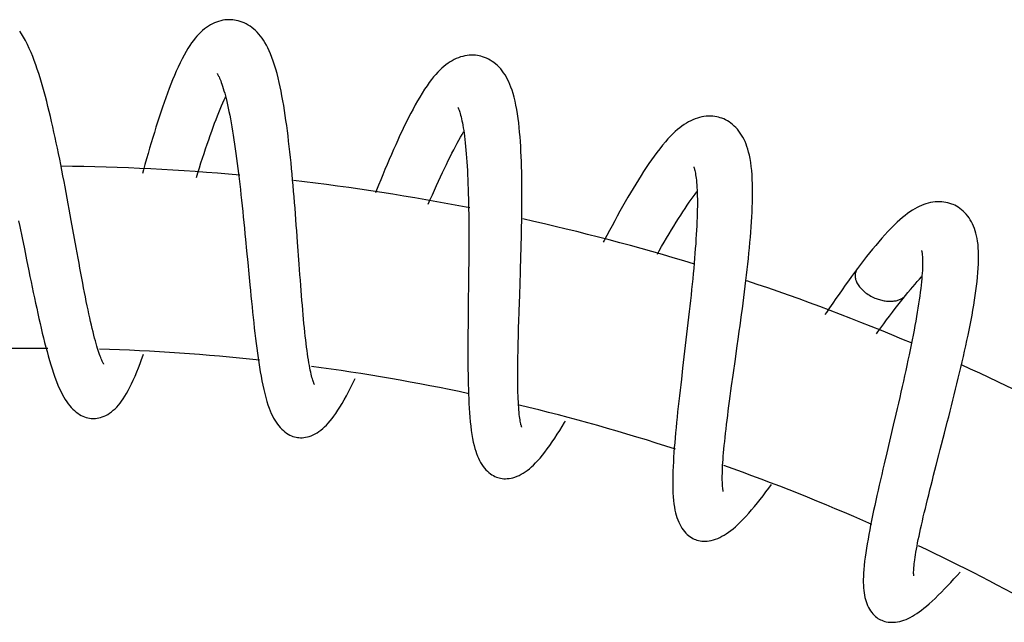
# Model space of a CAD drawing. Header units: millimetres. Extents: x 224 to 1420, y -1347 to 980.
# Tile 63 of 65: x 1171 to 1263, y 912 to 968. Entities that reach past the tile are written whole.
import ezdxf

# ---------------------------------------------------------------- set-up
doc = ezdxf.new("R2010")
doc.units = ezdxf.units.MM
doc.header["$LTSCALE"] = 77.505185
doc.layers.get('0').update_dxf_attribs({"linetype": 'CONTINUOUS'})

msp = doc.modelspace()

# ---------------------------------------------------------------- linework, layer by layer
at = {"color": 6, "linetype": 'CONTINUOUS'}
for p, q in [((1176.118, 949.071), (1175.929, 950.108)), ((1176.577, 946.528), (1176.118, 949.071)), ((1171.319, 948.494), (1171.532, 947.45)), ((1197.225, 947.046), (1197.148, 948.099)), ((1192.372, 947.279), (1192.474, 946.213)), ((1197.375, 944.979), (1197.225, 947.046)), ((1176.755, 945.548), (1176.577, 946.528)), ((1171.954, 945.375), (1172.163, 944.352)), ((1197.449, 943.978), (1197.375, 944.979)), ((1192.674, 944.096), (1192.774, 943.052)), ((1213.172, 943.952), (1213.161, 942.881)), ((1217.973, 943.168), (1218.008, 944.223)), ((1213.136, 940.756), (1213.125, 939.708)), ((1217.855, 939.603), (1217.887, 940.592)), ((1233.509, 938.455), (1233.385, 937.396)), ((1238.2, 937.155), (1238.345, 938.195)), ((1233.136, 935.286), (1233.013, 934.243)), ((1237.706, 933.629), (1237.843, 934.61)), ((1253.018, 930.989), (1252.775, 929.951)), ((1257.554, 929.209), (1257.817, 930.231)), ((1252.775, 929.951), (1252.17, 927.38)), ((1252.17, 927.38), (1251.933, 926.365)), ((1256.542, 925.289), (1256.785, 926.236)), ((1236.929, 923.784), (1236.929, 923.783))]:
    msp.add_line(p, q, dxfattribs=at)
for points in [[(1191.173, 967.784), (1191.018, 967.794), (1190.833, 967.797), (1190.644, 967.788), (1190.452, 967.768), (1190.257, 967.737), (1190.06, 967.693), (1189.862, 967.638), (1189.666, 967.571), (1189.472, 967.492), (1189.281, 967.402), (1189.092, 967.301), (1188.906, 967.189), (1188.723, 967.066), (1188.543, 966.932), (1188.365, 966.786), (1188.19, 966.627), (1188.017, 966.456), (1187.845, 966.271), (1187.674, 966.071), (1187.505, 965.856), (1187.336, 965.626), (1187.167, 965.378), (1186.996, 965.109), (1186.82, 964.815), (1186.64, 964.493), (1186.454, 964.141), (1186.267, 963.765), (1186.084, 963.376), (1185.908, 962.984), (1185.738, 962.59), (1185.572, 962.189), (1185.409, 961.779), (1185.248, 961.361), (1185.089, 960.937), (1184.933, 960.507), (1184.779, 960.071), (1184.625, 959.626), (1184.472, 959.172), (1184.32, 958.709), (1184.169, 958.24), (1184.019, 957.764), (1183.869, 957.282), (1183.721, 956.794), (1183.573, 956.302), (1183.426, 955.806), (1183.281, 955.306), (1183.136, 954.803), (1182.992, 954.298), (1182.849, 953.789), (1182.753, 953.441)], [(1197.148, 948.099), (1197.109, 948.627), (1197.069, 949.155), (1197.028, 949.684), (1196.986, 950.213), (1196.944, 950.743), (1196.9, 951.274), (1196.856, 951.804), (1196.81, 952.334), (1196.763, 952.863), (1196.715, 953.389), (1196.665, 953.912), (1196.614, 954.431), (1196.561, 954.944), (1196.507, 955.453), (1196.452, 955.956), (1196.394, 956.453), (1196.335, 956.945), (1196.274, 957.432), (1196.21, 957.913), (1196.144, 958.39), (1196.075, 958.862), (1196.003, 959.327), (1195.929, 959.785), (1195.852, 960.235), (1195.771, 960.679), (1195.687, 961.113), (1195.599, 961.537), (1195.508, 961.95), (1195.412, 962.358), (1195.308, 962.764), (1195.197, 963.168), (1195.08, 963.559), (1194.959, 963.931), (1194.834, 964.28), (1194.707, 964.604), (1194.579, 964.904), (1194.449, 965.178), (1194.318, 965.43), (1194.186, 965.662), (1194.052, 965.877), (1193.913, 966.078), (1193.77, 966.268), (1193.62, 966.448), (1193.465, 966.617), (1193.305, 966.775), (1193.14, 966.922), (1192.971, 967.058), (1192.797, 967.182), (1192.62, 967.296), (1192.438, 967.399), (1192.254, 967.489), (1192.069, 967.569), (1191.883, 967.635), (1191.697, 967.69), (1191.512, 967.734), (1191.329, 967.765), (1191.173, 967.784)], [(1175.929, 950.108), (1175.834, 950.627), (1175.738, 951.146), (1175.642, 951.666), (1175.544, 952.186), (1175.445, 952.707), (1175.345, 953.228), (1175.244, 953.749), (1175.142, 954.268), (1175.039, 954.786), (1174.935, 955.3), (1174.83, 955.81), (1174.724, 956.315), (1174.617, 956.816), (1174.51, 957.31), (1174.401, 957.8), (1174.29, 958.283), (1174.179, 958.761), (1174.065, 959.234), (1173.95, 959.701), (1173.833, 960.163), (1173.714, 960.619), (1173.593, 961.068), (1173.47, 961.509), (1173.344, 961.942), (1173.216, 962.368), (1173.085, 962.784), (1172.951, 963.19), (1172.814, 963.587), (1172.673, 963.977), (1172.525, 964.361), (1172.371, 964.741), (1172.207, 965.118), (1172.033, 965.489), (1171.851, 965.845), (1171.667, 966.176), (1171.483, 966.477), (1171.311, 966.734)], [(1214.151, 964.425), (1213.998, 964.452), (1213.814, 964.474), (1213.625, 964.485), (1213.432, 964.486), (1213.235, 964.475), (1213.034, 964.453), (1212.832, 964.418), (1212.63, 964.372), (1212.429, 964.315), (1212.229, 964.246), (1212.03, 964.165), (1211.833, 964.074), (1211.638, 963.971), (1211.445, 963.856), (1211.253, 963.73), (1211.062, 963.59), (1210.872, 963.438), (1210.681, 963.272), (1210.49, 963.092), (1210.299, 962.896), (1210.107, 962.685), (1209.913, 962.457), (1209.714, 962.207), (1209.509, 961.934), (1209.295, 961.633), (1209.073, 961.302), (1208.847, 960.947), (1208.623, 960.58), (1208.407, 960.21), (1208.197, 959.836), (1207.989, 959.454), (1207.783, 959.064), (1207.578, 958.666), (1207.376, 958.26), (1207.175, 957.849), (1206.975, 957.431), (1206.775, 957.005), (1206.575, 956.569), (1206.375, 956.126), (1206.175, 955.675), (1205.975, 955.217), (1205.775, 954.754), (1205.576, 954.285), (1205.377, 953.811), (1205.179, 953.333), (1204.981, 952.851), (1204.784, 952.367), (1204.587, 951.879), (1204.494, 951.646)], [(1218.008, 944.223), (1218.025, 944.752), (1218.041, 945.282), (1218.056, 945.812), (1218.071, 946.342), (1218.085, 946.874), (1218.098, 947.406), (1218.11, 947.938), (1218.12, 948.47), (1218.129, 949), (1218.137, 949.528), (1218.143, 950.054), (1218.147, 950.574), (1218.149, 951.09), (1218.149, 951.601), (1218.147, 952.107), (1218.143, 952.607), (1218.136, 953.102), (1218.127, 953.592), (1218.114, 954.077), (1218.099, 954.559), (1218.08, 955.035), (1218.059, 955.504), (1218.033, 955.967), (1218.004, 956.424), (1217.971, 956.873), (1217.933, 957.313), (1217.891, 957.743), (1217.844, 958.165), (1217.791, 958.581), (1217.731, 958.996), (1217.664, 959.408), (1217.589, 959.809), (1217.507, 960.194), (1217.419, 960.559), (1217.326, 960.899), (1217.228, 961.213), (1217.128, 961.499), (1217.025, 961.761), (1216.919, 962.002), (1216.81, 962.227), (1216.694, 962.44), (1216.572, 962.643), (1216.443, 962.837), (1216.307, 963.021), (1216.165, 963.195), (1216.016, 963.359), (1215.862, 963.513), (1215.702, 963.655), (1215.537, 963.787), (1215.368, 963.908), (1215.195, 964.018), (1215.018, 964.116), (1214.84, 964.202), (1214.662, 964.276), (1214.483, 964.339), (1214.304, 964.39), (1214.151, 964.425)], [(1189.729, 962.767), (1189.729, 962.767), (1189.731, 962.764), (1189.739, 962.753), (1189.752, 962.732), (1189.772, 962.701), (1189.796, 962.658), (1189.826, 962.603), (1189.862, 962.533), (1189.903, 962.448), (1189.949, 962.346), (1190, 962.227), (1190.054, 962.09), (1190.112, 961.937), (1190.172, 961.768), (1190.233, 961.584), (1190.296, 961.384), (1190.36, 961.168), (1190.426, 960.937), (1190.491, 960.691), (1190.558, 960.43), (1190.625, 960.154), (1190.692, 959.861), (1190.759, 959.554), (1190.827, 959.231), (1190.895, 958.893), (1190.962, 958.541), (1191.029, 958.175), (1191.096, 957.797), (1191.162, 957.407), (1191.227, 957.005), (1191.291, 956.594), (1191.354, 956.172), (1191.417, 955.74), (1191.479, 955.297), (1191.54, 954.845), (1191.601, 954.384), (1191.66, 953.912), (1191.72, 953.432), (1191.778, 952.945), (1191.835, 952.451), (1191.892, 951.952), (1191.948, 951.448), (1192.003, 950.94), (1192.057, 950.428), (1192.111, 949.912), (1192.164, 949.392), (1192.216, 948.868), (1192.269, 948.341), (1192.32, 947.812), (1192.372, 947.279)], [(1187.793, 953.081), (1187.926, 953.508), (1188.072, 953.972), (1188.218, 954.429), (1188.363, 954.878), (1188.507, 955.319), (1188.651, 955.752), (1188.794, 956.175), (1188.936, 956.589), (1189.076, 956.991), (1189.215, 957.382), (1189.352, 957.76), (1189.487, 958.125), (1189.621, 958.477), (1189.752, 958.816), (1189.881, 959.141), (1190.008, 959.454), (1190.133, 959.753), (1190.255, 960.038), (1190.375, 960.309), (1190.491, 960.565), (1190.512, 960.61)], [(1212.183, 959.589), (1212.183, 959.589), (1212.185, 959.587), (1212.191, 959.575), (1212.202, 959.553), (1212.218, 959.521), (1212.238, 959.476), (1212.262, 959.419), (1212.289, 959.347), (1212.321, 959.259), (1212.356, 959.153), (1212.394, 959.03), (1212.434, 958.889), (1212.474, 958.732), (1212.516, 958.559), (1212.557, 958.37), (1212.599, 958.165), (1212.64, 957.945), (1212.68, 957.709), (1212.72, 957.459), (1212.758, 957.193), (1212.796, 956.912), (1212.832, 956.615), (1212.866, 956.303), (1212.899, 955.976), (1212.931, 955.634), (1212.961, 955.278), (1212.989, 954.908), (1213.015, 954.526), (1213.039, 954.132), (1213.062, 953.727), (1213.082, 953.312), (1213.1, 952.887), (1213.117, 952.451), (1213.132, 952.006), (1213.145, 951.551), (1213.156, 951.086), (1213.166, 950.612), (1213.174, 950.129), (1213.181, 949.639), (1213.186, 949.143), (1213.189, 948.641), (1213.191, 948.135), (1213.192, 947.625), (1213.192, 947.111), (1213.191, 946.593), (1213.189, 946.071), (1213.186, 945.546), (1213.182, 945.018), (1213.177, 944.486), (1213.172, 943.952)], [(1236.643, 958.652), (1236.494, 958.694), (1236.314, 958.736), (1236.127, 958.767), (1235.935, 958.788), (1235.738, 958.799), (1235.536, 958.797), (1235.331, 958.785), (1235.125, 958.76), (1234.919, 958.725), (1234.713, 958.677), (1234.507, 958.618), (1234.302, 958.548), (1234.097, 958.466), (1233.893, 958.373), (1233.689, 958.267), (1233.484, 958.149), (1233.279, 958.018), (1233.072, 957.873), (1232.863, 957.714), (1232.652, 957.54), (1232.439, 957.351), (1232.222, 957.144), (1231.998, 956.918), (1231.765, 956.668), (1231.521, 956.391), (1231.265, 956.085), (1231.002, 955.756), (1230.741, 955.415), (1230.487, 955.07), (1230.239, 954.721), (1229.992, 954.363), (1229.745, 953.997), (1229.499, 953.622), (1229.255, 953.241), (1229.012, 952.853), (1228.768, 952.458), (1228.524, 952.055), (1228.279, 951.643), (1228.033, 951.223), (1227.787, 950.796), (1227.539, 950.362), (1227.292, 949.923), (1227.044, 949.477), (1226.796, 949.027), (1226.548, 948.572), (1226.3, 948.115), (1226.053, 947.654), (1225.806, 947.19), (1225.721, 947.028)], [(1239.136, 955.961), (1239.052, 956.193), (1238.96, 956.415), (1238.86, 956.629), (1238.752, 956.834), (1238.637, 957.031), (1238.513, 957.219), (1238.383, 957.398), (1238.245, 957.567), (1238.101, 957.725), (1237.952, 957.873), (1237.797, 958.011), (1237.636, 958.138), (1237.472, 958.254), (1237.304, 958.358), (1237.135, 958.45), (1236.964, 958.531), (1236.792, 958.601), (1236.643, 958.652)], [(1209.412, 950.576), (1209.604, 951.018), (1209.797, 951.456), (1209.989, 951.887), (1210.179, 952.311), (1210.368, 952.726), (1210.555, 953.132), (1210.74, 953.528), (1210.922, 953.914), (1211.102, 954.287), (1211.278, 954.649), (1211.451, 954.998), (1211.621, 955.334), (1211.787, 955.657), (1211.95, 955.967), (1212.11, 956.265), (1212.266, 956.549), (1212.418, 956.82), (1212.565, 957.076), (1212.708, 957.319), (1212.734, 957.361)], [(1238.345, 938.195), (1238.418, 938.717), (1238.49, 939.242), (1238.562, 939.77), (1238.633, 940.298), (1238.703, 940.827), (1238.772, 941.355), (1238.84, 941.882), (1238.907, 942.407), (1238.971, 942.93), (1239.034, 943.451), (1239.095, 943.969), (1239.154, 944.484), (1239.211, 944.996), (1239.265, 945.504), (1239.316, 946.008), (1239.365, 946.508), (1239.411, 947.003), (1239.453, 947.493), (1239.492, 947.976), (1239.527, 948.452), (1239.559, 948.922), (1239.586, 949.387), (1239.609, 949.846), (1239.628, 950.3), (1239.643, 950.748), (1239.652, 951.19), (1239.655, 951.625), (1239.653, 952.054), (1239.644, 952.478), (1239.628, 952.897), (1239.605, 953.31), (1239.573, 953.713), (1239.532, 954.105), (1239.482, 954.479), (1239.424, 954.831), (1239.359, 955.155), (1239.289, 955.448), (1239.215, 955.715), (1239.136, 955.961)], [(1234.176, 954.05), (1234.176, 954.05), (1234.177, 954.048), (1234.182, 954.037), (1234.19, 954.014), (1234.202, 953.981), (1234.217, 953.935), (1234.235, 953.876), (1234.254, 953.803), (1234.277, 953.712), (1234.3, 953.604), (1234.325, 953.478), (1234.349, 953.334), (1234.373, 953.175), (1234.396, 953), (1234.417, 952.81), (1234.437, 952.604), (1234.454, 952.384), (1234.469, 952.147), (1234.482, 951.895), (1234.493, 951.627), (1234.5, 951.343), (1234.505, 951.044), (1234.506, 950.73), (1234.505, 950.401), (1234.5, 950.06), (1234.492, 949.705), (1234.482, 949.339), (1234.467, 948.96), (1234.45, 948.57), (1234.43, 948.168), (1234.406, 947.753), (1234.38, 947.327), (1234.35, 946.891), (1234.318, 946.446), (1234.283, 945.992), (1234.246, 945.53), (1234.205, 945.061), (1234.163, 944.584), (1234.118, 944.1), (1234.071, 943.61), (1234.022, 943.112), (1233.97, 942.609), (1233.917, 942.1), (1233.863, 941.587), (1233.806, 941.071), (1233.749, 940.552), (1233.691, 940.031), (1233.631, 939.507), (1233.571, 938.982), (1233.509, 938.455)], [(1230.776, 945.928), (1230.941, 946.217), (1231.177, 946.625), (1231.412, 947.026), (1231.643, 947.419), (1231.872, 947.803), (1232.098, 948.177), (1232.32, 948.541), (1232.538, 948.894), (1232.752, 949.235), (1232.961, 949.563), (1233.165, 949.879), (1233.365, 950.183), (1233.56, 950.475), (1233.75, 950.754), (1233.935, 951.02), (1234.115, 951.273), (1234.289, 951.513), (1234.457, 951.738), (1234.487, 951.778)], [(1258.376, 950.538), (1258.233, 950.597), (1258.058, 950.657), (1257.876, 950.708), (1257.688, 950.749), (1257.493, 950.78), (1257.293, 950.8), (1257.088, 950.808), (1256.881, 950.806), (1256.671, 950.791), (1256.46, 950.766), (1256.248, 950.728), (1256.037, 950.679), (1255.829, 950.62), (1255.621, 950.55), (1255.412, 950.468), (1255.202, 950.375), (1254.99, 950.269), (1254.775, 950.151), (1254.557, 950.019), (1254.335, 949.873), (1254.111, 949.713), (1253.882, 949.539), (1253.644, 949.346), (1253.396, 949.133), (1253.135, 948.896), (1252.858, 948.631), (1252.569, 948.342), (1252.277, 948.037), (1251.989, 947.725), (1251.704, 947.405), (1251.42, 947.077), (1251.136, 946.74), (1250.852, 946.395), (1250.567, 946.043), (1250.283, 945.683), (1249.998, 945.317), (1249.714, 944.944), (1249.44, 944.581)], [(1260.599, 947.391), (1260.548, 947.639), (1260.489, 947.875), (1260.422, 948.101), (1260.347, 948.321), (1260.263, 948.534), (1260.17, 948.738), (1260.069, 948.935), (1259.959, 949.123), (1259.842, 949.302), (1259.717, 949.473), (1259.586, 949.634), (1259.447, 949.786), (1259.302, 949.928), (1259.152, 950.059), (1258.998, 950.18), (1258.84, 950.289), (1258.68, 950.386), (1258.518, 950.473), (1258.376, 950.538)], [(1171.212, 949.015), (1171.319, 948.494)], [(1171.532, 947.45), (1171.744, 946.409), (1171.954, 945.375)], [(1257.817, 930.231), (1257.948, 930.744), (1258.078, 931.258), (1258.208, 931.77), (1258.337, 932.282), (1258.464, 932.794), (1258.591, 933.307), (1258.717, 933.819), (1258.841, 934.332), (1258.963, 934.844), (1259.084, 935.355), (1259.202, 935.863), (1259.318, 936.368), (1259.431, 936.868), (1259.54, 937.364), (1259.647, 937.856), (1259.749, 938.342), (1259.848, 938.823), (1259.944, 939.299), (1260.035, 939.771), (1260.122, 940.239), (1260.205, 940.703), (1260.284, 941.161), (1260.358, 941.614), (1260.426, 942.061), (1260.489, 942.503), (1260.546, 942.937), (1260.596, 943.364), (1260.64, 943.784), (1260.677, 944.201), (1260.706, 944.617), (1260.727, 945.029), (1260.738, 945.43), (1260.738, 945.814), (1260.729, 946.177), (1260.709, 946.518), (1260.68, 946.833), (1260.643, 947.124), (1260.599, 947.391)], [(1192.474, 946.213), (1192.574, 945.151), (1192.674, 944.096)], [(1255.41, 946.259), (1255.41, 946.259), (1255.413, 946.25), (1255.418, 946.23), (1255.426, 946.199), (1255.435, 946.155), (1255.446, 946.098), (1255.457, 946.027), (1255.468, 945.939), (1255.48, 945.834), (1255.49, 945.712), (1255.498, 945.572), (1255.505, 945.415), (1255.508, 945.243), (1255.508, 945.056), (1255.505, 944.854), (1255.499, 944.636), (1255.488, 944.404), (1255.473, 944.158), (1255.454, 943.897), (1255.431, 943.62), (1255.403, 943.328), (1255.37, 943.02), (1255.333, 942.697), (1255.291, 942.361), (1255.244, 942.012), (1255.192, 941.65), (1255.137, 941.276), (1255.076, 940.892), (1255.012, 940.497), (1254.943, 940.092), (1254.87, 939.677), (1254.793, 939.252), (1254.712, 938.817), (1254.627, 938.372), (1254.539, 937.919), (1254.446, 937.456), (1254.351, 936.986), (1254.252, 936.51), (1254.15, 936.028), (1254.046, 935.542), (1253.94, 935.051), (1253.831, 934.556), (1253.72, 934.058), (1253.608, 933.556), (1253.493, 933.049), (1253.376, 932.538), (1253.258, 932.024), (1253.139, 931.507), (1253.018, 930.989)], [(1179.153, 935.662), (1179.152, 935.662), (1179.148, 935.669), (1179.137, 935.685), (1179.121, 935.712), (1179.1, 935.749), (1179.073, 935.799), (1179.041, 935.862), (1179.004, 935.939), (1178.962, 936.032), (1178.916, 936.14), (1178.866, 936.265), (1178.812, 936.405), (1178.756, 936.56), (1178.697, 936.729), (1178.636, 936.916), (1178.572, 937.119), (1178.506, 937.338), (1178.438, 937.573), (1178.368, 937.824), (1178.296, 938.091), (1178.223, 938.372), (1178.149, 938.668), (1178.074, 938.978), (1177.998, 939.302), (1177.921, 939.638), (1177.843, 939.985), (1177.765, 940.346), (1177.685, 940.721), (1177.604, 941.11), (1177.522, 941.51), (1177.44, 941.923), (1177.356, 942.346), (1177.272, 942.779), (1177.187, 943.221), (1177.102, 943.671), (1177.016, 944.13), (1176.93, 944.596), (1176.843, 945.068), (1176.755, 945.548)], [(1172.163, 944.352), (1172.267, 943.843), (1172.371, 943.338), (1172.476, 942.836), (1172.58, 942.338), (1172.685, 941.844), (1172.79, 941.354), (1172.895, 940.87), (1173, 940.392), (1173.105, 939.921), (1173.21, 939.458), (1173.316, 939.003), (1173.422, 938.556), (1173.529, 938.116), (1173.637, 937.682), (1173.747, 937.253), (1173.859, 936.83), (1173.974, 936.414), (1174.09, 936.004), (1174.21, 935.601), (1174.334, 935.204), (1174.462, 934.813), (1174.597, 934.428), (1174.738, 934.049), (1174.883, 933.688), (1175.028, 933.353), (1175.168, 933.055), (1175.302, 932.793), (1175.432, 932.561), (1175.561, 932.347), (1175.694, 932.145), (1175.831, 931.954), (1175.972, 931.777), (1176.114, 931.613), (1176.26, 931.461), (1176.414, 931.317), (1176.573, 931.183), (1176.734, 931.064), (1176.893, 930.96), (1177.052, 930.869), (1177.21, 930.792), (1177.367, 930.727), (1177.522, 930.674), (1177.675, 930.633), (1177.825, 930.603), (1177.974, 930.584), (1178.099, 930.575)], [(1198.796, 933.756), (1198.796, 933.757), (1198.792, 933.765), (1198.783, 933.783), (1198.769, 933.812), (1198.751, 933.853), (1198.729, 933.907), (1198.704, 933.974), (1198.674, 934.058), (1198.641, 934.161), (1198.605, 934.279), (1198.568, 934.412), (1198.529, 934.559), (1198.49, 934.722), (1198.449, 934.901), (1198.407, 935.097), (1198.365, 935.309), (1198.322, 935.539), (1198.279, 935.784), (1198.236, 936.045), (1198.193, 936.322), (1198.15, 936.614), (1198.108, 936.92), (1198.066, 937.241), (1198.024, 937.574), (1197.984, 937.92), (1197.943, 938.278), (1197.903, 938.65), (1197.864, 939.036), (1197.824, 939.436), (1197.785, 939.847), (1197.747, 940.27), (1197.708, 940.704), (1197.671, 941.147), (1197.633, 941.6), (1197.596, 942.061), (1197.559, 942.53), (1197.522, 943.005), (1197.486, 943.488), (1197.449, 943.978)], [(1249.44, 944.581), (1249.164, 944.209), (1248.877, 943.817), (1248.589, 943.419), (1248.299, 943.014), (1248.008, 942.603), (1247.716, 942.187), (1247.424, 941.767), (1247.132, 941.342), (1246.839, 940.914), (1246.545, 940.482), (1246.406, 940.276)], [(1192.774, 943.052), (1192.825, 942.533), (1192.875, 942.018), (1192.926, 941.505), (1192.978, 940.997), (1193.03, 940.492), (1193.083, 939.993), (1193.136, 939.499), (1193.19, 939.012), (1193.246, 938.532), (1193.302, 938.059), (1193.359, 937.594), (1193.418, 937.138), (1193.479, 936.689), (1193.541, 936.244), (1193.606, 935.805), (1193.674, 935.372), (1193.744, 934.947), (1193.818, 934.527), (1193.897, 934.111), (1193.98, 933.699), (1194.069, 933.295), (1194.162, 932.903), (1194.261, 932.528), (1194.362, 932.176), (1194.466, 931.851), (1194.569, 931.557), (1194.672, 931.292), (1194.775, 931.053), (1194.878, 930.832), (1194.986, 930.625), (1195.098, 930.427), (1195.216, 930.239), (1195.341, 930.059), (1195.472, 929.889), (1195.609, 929.73), (1195.751, 929.582), (1195.897, 929.447), (1196.045, 929.325), (1196.195, 929.217), (1196.345, 929.122), (1196.495, 929.04), (1196.644, 928.971), (1196.792, 928.913), (1196.939, 928.867), (1197.086, 928.832), (1197.21, 928.81)], [(1217.887, 940.592), (1217.938, 942.123), (1217.973, 943.168)], [(1253.925, 942.069), (1254.148, 942.341), (1254.375, 942.615), (1254.596, 942.877), (1254.811, 943.128), (1255.019, 943.366), (1255.22, 943.591), (1255.413, 943.803), (1255.45, 943.842)], [(1213.161, 942.881), (1213.148, 941.815), (1213.136, 940.756)], [(1251.207, 938.485), (1251.334, 938.661), (1251.611, 939.042), (1251.886, 939.416), (1252.158, 939.783), (1252.426, 940.142), (1252.691, 940.491), (1252.95, 940.831), (1253.205, 941.16), (1253.454, 941.479), (1253.698, 941.785), (1253.925, 942.069)], [(1213.125, 939.708), (1213.12, 939.187), (1213.115, 938.669), (1213.112, 938.154), (1213.109, 937.643), (1213.107, 937.136), (1213.107, 936.634), (1213.108, 936.137), (1213.11, 935.647), (1213.114, 935.163), (1213.12, 934.686), (1213.127, 934.218), (1213.137, 933.757), (1213.15, 933.303), (1213.164, 932.854), (1213.182, 932.41), (1213.203, 931.973), (1213.228, 931.541), (1213.257, 931.116), (1213.29, 930.695), (1213.329, 930.276), (1213.373, 929.863), (1213.424, 929.463), (1213.482, 929.08), (1213.544, 928.719), (1213.612, 928.383), (1213.684, 928.075), (1213.758, 927.795), (1213.836, 927.539), (1213.917, 927.303), (1214.003, 927.081), (1214.095, 926.869), (1214.193, 926.667), (1214.299, 926.474), (1214.412, 926.289)], [(1218.128, 929.781), (1218.128, 929.782), (1218.124, 929.791), (1218.117, 929.81), (1218.106, 929.841), (1218.093, 929.884), (1218.077, 929.94), (1218.059, 930.01), (1218.038, 930.097), (1218.016, 930.202), (1217.993, 930.324), (1217.97, 930.46), (1217.947, 930.611), (1217.925, 930.777), (1217.904, 930.96), (1217.883, 931.159), (1217.863, 931.375), (1217.845, 931.608), (1217.828, 931.857), (1217.813, 932.121), (1217.8, 932.401), (1217.788, 932.696), (1217.778, 933.005), (1217.771, 933.329), (1217.765, 933.665), (1217.761, 934.013), (1217.759, 934.374), (1217.758, 934.748), (1217.76, 935.136), (1217.763, 935.537), (1217.768, 935.951), (1217.774, 936.376), (1217.782, 936.811), (1217.791, 937.256), (1217.802, 937.71), (1217.814, 938.173), (1217.827, 938.643), (1217.841, 939.12), (1217.855, 939.603)], [(1178.099, 930.575), (1178.228, 930.574), (1178.379, 930.582), (1178.534, 930.601), (1178.691, 930.631), (1178.852, 930.673), (1179.016, 930.727), (1179.182, 930.794), (1179.351, 930.874), (1179.521, 930.969), (1179.695, 931.08), (1179.868, 931.206), (1180.038, 931.344), (1180.2, 931.492), (1180.358, 931.651), (1180.514, 931.823), (1180.668, 932.009), (1180.82, 932.211), (1180.972, 932.429), (1181.124, 932.665), (1181.276, 932.919), (1181.43, 933.196), (1181.586, 933.495), (1181.744, 933.819), (1181.905, 934.168), (1182.067, 934.539), (1182.227, 934.924), (1182.382, 935.312), (1182.532, 935.702), (1182.679, 936.097), (1182.825, 936.503), (1182.856, 936.591)], [(1233.385, 937.396), (1233.26, 936.338), (1233.136, 935.286)], [(1237.843, 934.61), (1238.055, 936.125), (1238.2, 937.155)], [(1197.21, 928.81), (1197.338, 928.795), (1197.49, 928.787), (1197.645, 928.79), (1197.805, 928.803), (1197.969, 928.827), (1198.138, 928.863), (1198.311, 928.913), (1198.487, 928.975), (1198.666, 929.051), (1198.851, 929.143), (1199.037, 929.25), (1199.219, 929.369), (1199.397, 929.499), (1199.571, 929.64), (1199.744, 929.795), (1199.916, 929.964), (1200.09, 930.148), (1200.264, 930.349), (1200.44, 930.567), (1200.618, 930.804), (1200.8, 931.063), (1200.987, 931.345), (1201.179, 931.65), (1201.375, 931.98), (1201.576, 932.331), (1201.776, 932.696), (1201.971, 933.067), (1202.162, 933.439), (1202.349, 933.816), (1202.537, 934.204), (1202.589, 934.314)], [(1233.013, 934.243), (1232.953, 933.725), (1232.894, 933.211), (1232.835, 932.699), (1232.779, 932.192), (1232.723, 931.688), (1232.669, 931.19), (1232.618, 930.697), (1232.568, 930.21), (1232.52, 929.729), (1232.475, 929.255), (1232.433, 928.788), (1232.394, 928.326), (1232.357, 927.869), (1232.324, 927.418), (1232.294, 926.973), (1232.268, 926.534), (1232.246, 926.103), (1232.229, 925.679), (1232.217, 925.259), (1232.211, 924.843), (1232.21, 924.432), (1232.217, 924.03), (1232.232, 923.643), (1232.255, 923.275), (1232.285, 922.929), (1232.322, 922.609), (1232.367, 922.315), (1232.417, 922.043), (1232.473, 921.791), (1232.536, 921.555), (1232.605, 921.331), (1232.682, 921.116), (1232.767, 920.91), (1232.861, 920.712)], [(1236.929, 923.783), (1236.926, 923.795), (1236.92, 923.817), (1236.913, 923.851), (1236.904, 923.896), (1236.894, 923.955), (1236.884, 924.029), (1236.873, 924.119), (1236.862, 924.227), (1236.852, 924.351), (1236.844, 924.493), (1236.838, 924.651), (1236.833, 924.824), (1236.832, 925.013), (1236.833, 925.216), (1236.837, 925.435), (1236.843, 925.669), (1236.854, 925.917), (1236.867, 926.181), (1236.884, 926.46), (1236.904, 926.755), (1236.927, 927.065), (1236.954, 927.389), (1236.984, 927.727), (1237.018, 928.077), (1237.055, 928.44), (1237.094, 928.814), (1237.137, 929.199), (1237.183, 929.597), (1237.231, 930.007), (1237.283, 930.428), (1237.337, 930.86), (1237.394, 931.301), (1237.452, 931.751), (1237.513, 932.209), (1237.576, 932.675), (1237.64, 933.149), (1237.706, 933.629)], [(1216.027, 925.031), (1216.153, 925.003), (1216.303, 924.979), (1216.458, 924.964), (1216.618, 924.961), (1216.784, 924.967), (1216.956, 924.986), (1217.133, 925.016), (1217.314, 925.059), (1217.501, 925.116), (1217.694, 925.188), (1217.89, 925.275), (1218.085, 925.374), (1218.275, 925.485), (1218.463, 925.607), (1218.651, 925.742), (1218.841, 925.892), (1219.033, 926.057), (1219.227, 926.239), (1219.425, 926.437), (1219.627, 926.654), (1219.836, 926.892), (1220.052, 927.153), (1220.275, 927.436), (1220.505, 927.743), (1220.742, 928.071), (1220.979, 928.413), (1221.214, 928.761), (1221.443, 929.112), (1221.67, 929.468), (1221.897, 929.833), (1222.127, 930.209), (1222.208, 930.344)], [(1256.785, 926.236), (1257.036, 927.206), (1257.164, 927.7), (1257.554, 929.209)], [(1214.412, 926.289), (1214.533, 926.115), (1214.659, 925.952), (1214.79, 925.802), (1214.924, 925.665), (1215.061, 925.542), (1215.201, 925.432), (1215.341, 925.335), (1215.482, 925.25), (1215.623, 925.178), (1215.764, 925.116), (1215.906, 925.066), (1216.027, 925.031)], [(1251.933, 926.365), (1251.815, 925.862), (1251.699, 925.361), (1251.584, 924.863), (1251.471, 924.368), (1251.361, 923.879), (1251.252, 923.396), (1251.147, 922.919), (1251.044, 922.448), (1250.945, 921.984), (1250.848, 921.526), (1250.756, 921.075), (1250.666, 920.629), (1250.581, 920.189), (1250.499, 919.754), (1250.421, 919.324), (1250.347, 918.898), (1250.278, 918.476), (1250.215, 918.061), (1250.158, 917.653), (1250.107, 917.254), (1250.065, 916.868), (1250.031, 916.5), (1250.007, 916.157), (1249.991, 915.84), (1249.984, 915.546), (1249.984, 915.272), (1249.991, 915.014), (1250.005, 914.768), (1250.027, 914.534), (1250.055, 914.311), (1250.09, 914.097), (1250.133, 913.893), (1250.182, 913.698), (1250.239, 913.508), (1250.306, 913.32), (1250.383, 913.133), (1250.471, 912.951), (1250.566, 912.78), (1250.666, 912.624), (1250.77, 912.48), (1250.88, 912.348), (1250.994, 912.227), (1251.11, 912.118), (1251.23, 912.021), (1251.352, 911.934), (1251.476, 911.857), (1251.584, 911.8)], [(1254.692, 915.904), (1254.692, 915.904), (1254.691, 915.908), (1254.689, 915.923), (1254.686, 915.949), (1254.683, 915.988), (1254.68, 916.039), (1254.678, 916.105), (1254.678, 916.187), (1254.679, 916.287), (1254.683, 916.402), (1254.69, 916.533), (1254.701, 916.679), (1254.716, 916.839), (1254.734, 917.013), (1254.757, 917.202), (1254.784, 917.407), (1254.816, 917.628), (1254.852, 917.865), (1254.894, 918.117), (1254.941, 918.385), (1254.993, 918.668), (1255.05, 918.965), (1255.112, 919.276), (1255.179, 919.599), (1255.25, 919.935), (1255.326, 920.283), (1255.405, 920.641), (1255.49, 921.011), (1255.578, 921.393), (1255.671, 921.786), (1255.768, 922.192), (1255.869, 922.608), (1255.974, 923.035), (1256.082, 923.47), (1256.193, 923.914), (1256.307, 924.366), (1256.423, 924.824), (1256.542, 925.289)], [(1234.339, 919.279), (1234.46, 919.238), (1234.606, 919.199), (1234.758, 919.168), (1234.916, 919.147), (1235.08, 919.136), (1235.252, 919.136), (1235.43, 919.147), (1235.613, 919.171), (1235.804, 919.207), (1236.002, 919.257), (1236.205, 919.321), (1236.407, 919.398), (1236.607, 919.487), (1236.804, 919.586), (1237.003, 919.698), (1237.205, 919.824), (1237.41, 919.965), (1237.62, 920.121), (1237.835, 920.293), (1238.056, 920.483), (1238.286, 920.693), (1238.525, 920.925), (1238.774, 921.177), (1239.032, 921.452), (1239.298, 921.747), (1239.568, 922.058), (1239.839, 922.379), (1240.107, 922.705), (1240.372, 923.037), (1240.638, 923.376), (1240.906, 923.724), (1241.176, 924.08), (1241.427, 924.416)], [(1232.861, 920.712), (1232.963, 920.523), (1233.073, 920.345), (1233.188, 920.18), (1233.309, 920.029), (1233.432, 919.891), (1233.559, 919.766), (1233.689, 919.655), (1233.82, 919.556), (1233.953, 919.468), (1234.087, 919.392), (1234.222, 919.327), (1234.339, 919.279)], [(1251.584, 911.8), (1251.697, 911.748), (1251.834, 911.695), (1251.977, 911.65), (1252.128, 911.614), (1252.286, 911.587), (1252.452, 911.569), (1252.624, 911.562), (1252.803, 911.566), (1252.989, 911.581), (1253.183, 911.609), (1253.382, 911.65), (1253.58, 911.703), (1253.775, 911.765), (1253.968, 911.839), (1254.163, 911.923), (1254.36, 912.019), (1254.562, 912.128), (1254.768, 912.25), (1254.978, 912.385), (1255.192, 912.533), (1255.411, 912.695), (1255.639, 912.873), (1255.877, 913.07), (1256.13, 913.289), (1256.399, 913.531), (1256.682, 913.797), (1256.974, 914.081), (1257.268, 914.376), (1257.559, 914.675), (1257.847, 914.978), (1258.137, 915.29), (1258.431, 915.612), (1258.728, 915.941), (1259.001, 916.249)]]:
    msp.add_lwpolyline(points, dxfattribs=at)
for radius, start, end in [(208.5, 84.86521, 89.4415), (208.5, 78.90977, 83.485), (208.5, 72.96985, 77.51795), (208.5, 67.03232, 71.56087), (191.5, 89.77484, 94.30182), (191.5, 83.85351, 88.33142), (191.5, 77.93519, 82.39596), (208.5, 61.5367, 65.64889), (191.5, 71.964, 76.49931), (191.5, 66.09017, 70.54149), (191.5, 60.74132, 64.65725)]:
    msp.add_arc((1173.173, 745.626), radius, start, end, dxfattribs=at)
for points, knots in [([(1249.439, 944.581), (1249.369, 944.488), (1249.255, 944.276), (1249.197, 943.912), (1249.256, 943.525), (1249.43, 943.13), (1249.714, 942.747), (1250.092, 942.388), (1250.546, 942.067), (1250.885, 941.893), (1251.062, 941.819)], [0, 0, 0, 0, 0.096161, 0.193509, 0.298204, 0.414387, 0.544605, 0.688148, 0.84184, 1, 1, 1, 1]), ([(1251.062, 941.819), (1251.202, 941.761), (1251.487, 941.663), (1251.921, 941.567), (1252.346, 941.521), (1252.749, 941.527), (1253.118, 941.584), (1253.443, 941.695), (1253.716, 941.855), (1253.864, 941.994), (1253.926, 942.068)], [0, 0, 0, 0, 0.149075, 0.295797, 0.436616, 0.568789, 0.690863, 0.802411, 0.904769, 1, 1, 1, 1])]:
    msp.add_open_spline(points, degree=3, knots=knots, dxfattribs=at)

doc.saveas('drawing.dxf')
